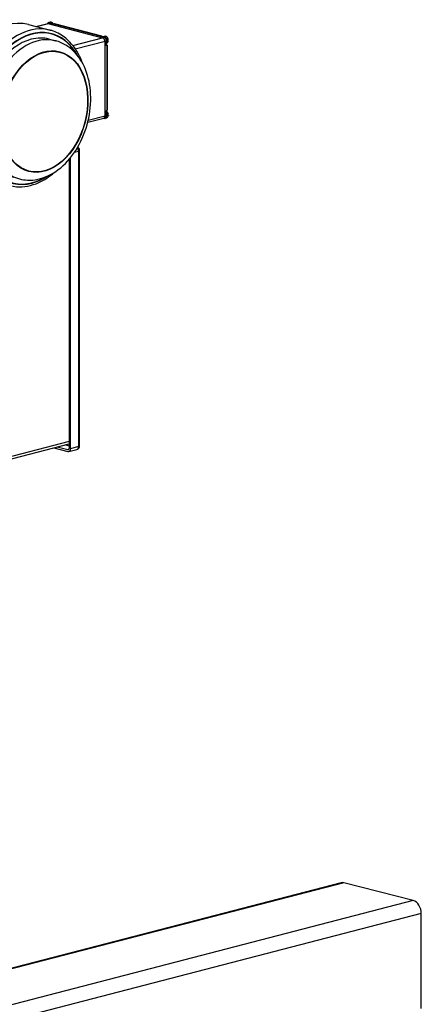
# Model space of a CAD drawing. Header units: inches. Extents: x 0 to 248, y 0 to 191.
# Tile 26 of 41: x 130 to 143, y 147 to 179. Entities that reach past the tile are written whole.
import ezdxf

# ---------------------------------------------------------------- set-up
doc = ezdxf.new("R2010")
doc.units = ezdxf.units.IN
doc.header["$MEASUREMENT"] = 0
doc.layers.add('PV-734', color=7, linetype='Continuous')

# ---------------------------------------------------------------- blocks, each defined once
blk = doc.blocks.new('*U18')
at = {"layer": 'PV-734'}
for p, q in [((60.242, 56.077), (60.952, 55.893)), ((60.486, 56.014), (60.874, 56.114)), ((60.499, 56.01), (60.899, 56.114)), ((60.86, 56.11), (60.916, 56.125)), ((60.885, 56.11), (60.94, 56.125)), ((60.885, 56.11), (62.694, 55.642)), ((60.953, 56.155), (60.911, 56.144)), ((61.061, 56.093), (60.94, 56.125)), ((61.075, 56.097), (61.061, 56.093)), ((61.075, 56.097), (62.643, 55.691)), ((62.666, 55.692), (61.102, 56.097)), ((60.922, 55.596), (61.13, 55.542)), ((61.706, 55.386), (62.694, 55.642)), ((61.787, 55.276), (62.778, 55.532)), ((62.628, 55.687), (62.643, 55.691)), ((62.748, 55.656), (62.628, 55.687)), ((62.694, 55.642), (62.748, 55.656)), ((62.76, 55.686), (62.719, 55.675)), ((62.764, 55.529), (62.818, 55.543)), ((62.764, 55.529), (62.764, 53.057)), ((62.778, 53.061), (62.778, 55.532)), ((62.818, 55.378), (62.818, 55.543)), ((62.82, 55.457), (62.818, 55.457)), ((62.858, 55.571), (62.872, 55.574)), ((62.872, 55.527), (62.858, 55.523)), ((62.86, 55.544), (62.871, 55.541)), ((62.833, 55.382), (62.818, 55.378)), ((62.833, 55.382), (62.833, 53.24)), ((62.862, 53.271), (62.862, 55.387)), ((62.82, 53.236), (62.833, 53.24)), ((62.82, 53.071), (62.82, 53.236)), ((62.202, 52.846), (62.733, 52.983)), ((62.219, 52.916), (62.778, 53.061)), ((62.733, 52.983), (62.775, 52.994)), ((62.764, 53.057), (62.82, 53.071)), ((62.821, 52.986), (62.78, 52.975)), ((62.859, 53.099), (62.873, 53.103)), ((62.873, 53.055), (62.859, 53.052)), ((62.861, 53.073), (62.872, 53.07)), ((61.763, 51.852), (61.897, 51.887)), ((61.897, 51.887), (61.897, 42.107)), ((61.934, 42.129), (61.934, 51.909)), ((61.588, 51.621), (61.588, 42.049)), ((61.632, 42.038), (61.632, 51.675)), ((57.376, 41.103), (61.588, 42.193)), ((61.588, 42.276), (57.433, 41.201)), ((61.077, 42.061), (61.544, 41.94)), ((61.544, 42), (61.194, 42.091)), ((61.588, 42.126), (61.459, 42.16)), ((61.897, 42.107), (61.632, 42.038)), ((61.544, 42), (61.573, 42.008)), ((61.575, 41.94), (61.84, 42.008)), ((70.598, 27.671), (36.657, 18.887)), ((70.692, 27.671), (36.751, 18.886)), ((72.99, 27.076), (70.692, 27.671)), ((72.99, 27.076), (39.049, 18.291)), ((73.255, 26.645), (39.314, 17.86)), ((73.255, 23.506), (73.255, 26.645))]:
    blk.add_line(p, q, dxfattribs=at)
for centre, start, end in [((61.809, 51.909), 0, 61.73), ((61.809, 42.129), 284.5108, 0)]:
    blk.add_arc(centre, 0.125, start, end, dxfattribs=at)
for centre, major_axis, ratio, start_param, end_param in [((59.576, 53.504), (-0.666, -2.573), 0.683013, 3.141593, 6.283185), ((60.356, 53.302), (0.641, 2.477), 0.683013, 5.641598, 9.786996), ((60.885, 56.015), (-0.0247, 0.0953), 0.683013, 5.92097, 6.283185), ((60.94, 56.03), (0.03, -0.114), 0.683013, 2.193691, 3.727278), ((60.899, 56.019), (-0.0247, 0.0953), 0.683013, 5.920967, 6.283185), ((60.94, 56.03), (-0.0247, 0.0953), 0.683013, 5.92097, 6.283185), ((60.982, 56.04), (-0.03, 0.114), 0.683013, 5.049713, 6.283185), ((60.286, 53.32), (0.666, 2.573), 0.683013, 0, 3.141593), ((60.356, 53.302), (0.638, 2.465), 0.683013, 5.675251, 10.032713), ((60.33, 53.309), (-0.592, -2.287), 0.683013, 3.503811, 6.283185), ((60.538, 53.255), (0.592, 2.287), 0.683013, 0, 3.141593), ((60.33, 53.309), (-0.592, -2.287), 0.683013, 3.141593, 3.503811), ((62.694, 55.547), (0.0247, -0.0953), 0.683013, 1.208578, 2.779377), ((62.748, 55.561), (0.03, -0.114), 0.683013, 1.208578, 3.365063), ((62.748, 55.561), (-0.0247, 0.0953), 0.683013, 4.350171, 5.92097), ((62.79, 55.572), (-0.03, 0.114), 0.683013, 4.560041, 6.283185), ((62.748, 55.561), (0.03, -0.114), 0.683013, 0.622893, 1.208578), ((62.79, 55.572), (-0.03, 0.114), 0.683013, 3.141593, 4.1403), ((62.776, 55.568), (-0.03, 0.114), 0.683013, 4.1403, 4.560041), ((62.833, 55.583), (-0.049, 0.191), 0.683013, 2.666636, 2.779375), ((62.792, 53.1), (-0.03, 0.114), 0.683013, 4.560041, 5.58113), ((62.75, 53.089), (0.03, -0.114), 0.683013, 1.208578, 1.794264), ((62.75, 53.089), (0.03, -0.114), 0.683013, 5.697535, 7.491763), ((62.708, 53.079), (0.0247, -0.0953), 0.683013, 0, 1.208578), ((62.75, 53.089), (0.0247, -0.0953), 0.683013, 0, 1.208578), ((62.792, 53.1), (-0.03, 0.114), 0.683013, 3.141593, 4.1403), ((62.778, 53.097), (-0.03, 0.114), 0.683013, 4.1403, 4.560041), ((61.809, 51.909), (0.031, -0.121), 0.683013, 1.208578, 2.214957), ((61.809, 51.909), (0.125, 0), 0.258819, 5.497787, 6.283185), ((60.356, 53.302), (0.641, 2.477), 0.683013, 3.503811, 3.78318), ((61.544, 42.061), (0.0157, -0.0605), 0.683013, 5.920967, 7.491763), ((61.809, 42.129), (0.031, -0.121), 0.683013, 0, 1.208578), ((61.809, 42.129), (0.125, 0), 0.258819, 5.497787, 6.283185), ((61.544, 42.061), (0.031, -0.121), 0.683013, 5.920967, 7.491763), ((70.692, 27.308), (-0.094, 0.363), 0.683013, 5.920967, 6.283185), ((72.99, 26.714), (-0.094, 0.363), 0.683013, 4.350171, 5.920967)]:
    blk.add_ellipse(centre, major_axis=major_axis, ratio=ratio, start_param=start_param, end_param=end_param, dxfattribs=at)
for major_axis in [(0.513, 1.982), (0.509, 1.968)]:
    blk.add_ellipse((60.761, 53.197), major_axis=major_axis, ratio=0.683013, dxfattribs=at)
for points, knots in [([(61.061, 56.094), (61.057, 56.103), (61.051, 56.111), (61.035, 56.13), (61.024, 56.14), (61.001, 56.153), (60.989, 56.156), (60.968, 56.157), (60.96, 56.157), (60.953, 56.155)], [0.2334065, 0.2334065, 0.2334065, 0.2334065, 0.2647211, 0.2647211, 0.3109862, 0.3109862, 0.3533696, 0.3533696, 0.3801084, 0.3801084, 0.3801084, 0.3801084]), ([(61.102, 56.097), (61.098, 56.098), (61.093, 56.098), (61.084, 56.099), (61.079, 56.098), (61.075, 56.097)], [6.8072575, 6.8072575, 6.8072575, 6.8072575, 7.206667, 7.206667, 7.687811, 7.687811, 7.687811, 7.687811]), ([(62.027, 54.8), (61.998, 54.88), (61.966, 54.956), (61.813, 55.269), (61.659, 55.471), (61.349, 55.727), (61.211, 55.806), (61.026, 55.872), (60.989, 55.883), (60.952, 55.893)], [14.073657, 14.073657, 14.073657, 14.073657, 14.36625, 14.36625, 15.329837, 15.329837, 15.990691, 15.990691, 16.153518, 16.153518, 16.153518, 16.153518]), ([(59.946, 50.968), (60.031, 50.946), (60.118, 50.933), (60.434, 50.918), (60.665, 50.967), (61.12, 51.178), (61.34, 51.345), (61.728, 51.774), (61.894, 52.033), (62.146, 52.602), (62.232, 52.905), (62.313, 53.515), (62.31, 53.814), (62.217, 54.372), (62.129, 54.626), (61.88, 55.054), (61.723, 55.229), (61.427, 55.431), (61.308, 55.489), (61.165, 55.532), (61.148, 55.537), (61.13, 55.542)], [6.85307, 6.85307, 6.85307, 6.85307, 7.191557, 7.191557, 8.066402, 8.066402, 9.006294, 9.006294, 9.956305, 9.956305, 10.892969, 10.892969, 11.810667, 11.810667, 12.706755, 12.706755, 13.561633, 13.561633, 14.067738, 14.067738, 14.136956, 14.136956, 14.136956, 14.136956]), ([(62.643, 55.691), (62.648, 55.692), (62.652, 55.693), (62.66, 55.693), (62.664, 55.693), (62.671, 55.69), (62.674, 55.689), (62.679, 55.684), (62.681, 55.682), (62.684, 55.677), (62.685, 55.674), (62.686, 55.672)], [7.687811, 7.687811, 7.687811, 7.687811, 8.168955, 8.168955, 8.650099, 8.650099, 9.131243, 9.131243, 9.612387, 9.612387, 9.919862, 9.919862, 9.919862, 9.919862]), ([(62.883, 55.582), (62.881, 55.592), (62.879, 55.601), (62.87, 55.625), (62.862, 55.639), (62.843, 55.662), (62.832, 55.671), (62.809, 55.684), (62.796, 55.688), (62.776, 55.689), (62.768, 55.688), (62.76, 55.686)], [0.1879536, 0.1879536, 0.1879536, 0.1879536, 0.2178197, 0.2178197, 0.2647211, 0.2647211, 0.3109862, 0.3109862, 0.3533696, 0.3533696, 0.3801084, 0.3801084, 0.3801084, 0.3801084]), ([(62.82, 55.457), (62.824, 55.458), (62.828, 55.46), (62.843, 55.467), (62.852, 55.474), (62.869, 55.493), (62.875, 55.505), (62.881, 55.523), (62.882, 55.528), (62.883, 55.533)], [0.0227604, 0.0227604, 0.0227604, 0.0227604, 0.0382007, 0.0382007, 0.0774891, 0.0774891, 0.1217411, 0.1217411, 0.1382751, 0.1382751, 0.1382751, 0.1382751]), ([(62.871, 55.541), (62.873, 55.541), (62.874, 55.54), (62.877, 55.539), (62.879, 55.538), (62.881, 55.537), (62.882, 55.537), (62.883, 55.535), (62.883, 55.535), (62.883, 55.533), (62.883, 55.533), (62.882, 55.531), (62.881, 55.531), (62.879, 55.529), (62.878, 55.529), (62.875, 55.528), (62.873, 55.527), (62.872, 55.527)], [-1.507989, -1.507989, -1.507989, -1.507989, -1.312092, -1.312092, -1.116196, -1.116196, -0.926934, -0.926934, -0.737672, -0.737672, -0.552208, -0.552208, -0.366745, -0.366745, -0.183372, -0.183372, 0, 0, 0, 0]), ([(62.872, 55.574), (62.873, 55.575), (62.875, 55.575), (62.878, 55.576), (62.879, 55.577), (62.881, 55.578), (62.882, 55.579), (62.883, 55.58), (62.883, 55.581), (62.883, 55.582), (62.883, 55.582), (62.883, 55.582)], [0, 0, 0, 0, 0.1833724, 0.1833724, 0.3667448, 0.3667448, 0.5522084, 0.5522084, 0.737672, 0.737672, 0.7736906, 0.7736906, 0.7736906, 0.7736906]), ([(62.833, 55.393), (62.838, 55.392), (62.842, 55.391), (62.846, 55.39), (62.847, 55.39), (62.847, 55.389)], [-3.8439055, -3.8439055, -3.8439055, -3.8439055, -3.3640731, -3.3640731, -3.2968561, -3.2968561, -3.2968561, -3.2968561]), ([(62.847, 55.389), (62.85, 55.389), (62.853, 55.388), (62.857, 55.388), (62.859, 55.387), (62.862, 55.387), (62.862, 55.387), (62.862, 55.387), (62.862, 55.387), (62.859, 55.387), (62.857, 55.387), (62.852, 55.386), (62.849, 55.386), (62.842, 55.384), (62.838, 55.383), (62.833, 55.382)], [4.390955, 4.390955, 4.390955, 4.390955, 4.80357, 4.80357, 5.283403, 5.283403, 5.763235, 5.763235, 6.244379, 6.244379, 6.725523, 6.725523, 7.206667, 7.206667, 7.687811, 7.687811, 7.687811, 7.687811]), ([(62.885, 53.11), (62.883, 53.12), (62.88, 53.13), (62.871, 53.154), (62.864, 53.167), (62.845, 53.19), (62.834, 53.2), (62.821, 53.207), (62.82, 53.207), (62.82, 53.208)], [0.1879536, 0.1879536, 0.1879536, 0.1879536, 0.2178197, 0.2178197, 0.2647211, 0.2647211, 0.3109862, 0.3109862, 0.3135625, 0.3135625, 0.3135625, 0.3135625]), ([(62.833, 53.24), (62.838, 53.241), (62.842, 53.242), (62.849, 53.247), (62.852, 53.249), (62.857, 53.255), (62.859, 53.258), (62.862, 53.264), (62.862, 53.268), (62.862, 53.271)], [7.687811, 7.687811, 7.687811, 7.687811, 8.168955, 8.168955, 8.650099, 8.650099, 9.131243, 9.131243, 9.612387, 9.612387, 9.612387, 9.612387]), ([(62.821, 52.986), (62.826, 52.987), (62.83, 52.988), (62.845, 52.995), (62.854, 53.002), (62.87, 53.021), (62.877, 53.034), (62.883, 53.052), (62.884, 53.057), (62.885, 53.062)], [0.0227604, 0.0227604, 0.0227604, 0.0227604, 0.0382007, 0.0382007, 0.0774891, 0.0774891, 0.1217411, 0.1217411, 0.1382751, 0.1382751, 0.1382751, 0.1382751]), ([(62.872, 53.07), (62.874, 53.069), (62.876, 53.069), (62.879, 53.068), (62.881, 53.067), (62.883, 53.066), (62.883, 53.065), (62.884, 53.064), (62.885, 53.063), (62.885, 53.062), (62.885, 53.061), (62.884, 53.06), (62.883, 53.059), (62.881, 53.058), (62.88, 53.057), (62.877, 53.056), (62.875, 53.056), (62.873, 53.055)], [-1.507989, -1.507989, -1.507989, -1.507989, -1.312092, -1.312092, -1.116196, -1.116196, -0.926934, -0.926934, -0.737672, -0.737672, -0.552208, -0.552208, -0.366745, -0.366745, -0.183372, -0.183372, 0, 0, 0, 0]), ([(62.873, 53.103), (62.875, 53.103), (62.877, 53.104), (62.88, 53.105), (62.881, 53.106), (62.883, 53.107), (62.884, 53.107), (62.885, 53.109), (62.885, 53.109), (62.885, 53.11), (62.885, 53.11), (62.885, 53.11)], [0, 0, 0, 0, 0.1833724, 0.1833724, 0.3667448, 0.3667448, 0.5522084, 0.5522084, 0.737672, 0.737672, 0.7736906, 0.7736906, 0.7736906, 0.7736906]), ([(59.62, 50.747), (59.691, 50.729), (59.764, 50.717), (60.083, 50.69), (60.336, 50.738), (60.759, 50.929), (60.93, 51.041), (61.09, 51.181)], [7.836762, 7.836762, 7.836762, 7.836762, 8.146739, 8.146739, 9.177877, 9.177877, 9.919166, 9.919166, 9.919166, 9.919166])]:
    blk.add_open_spline(points, degree=3, knots=knots, dxfattribs=at)

msp = doc.modelspace()

# ---------------------------------------------------------------- block references
at = {"layer": 'PV-734'}
msp.add_blockref('*U18', (69.6, 123.015), dxfattribs=at)

doc.saveas('drawing.dxf')
